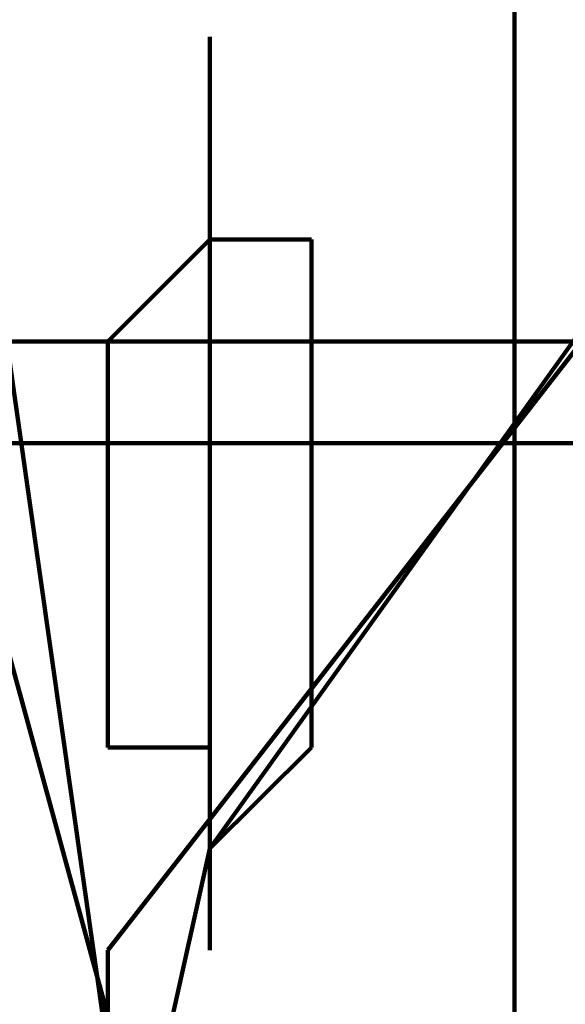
# Model space of a CAD drawing. Header units: inches. Extents: x -1901 to 7725, y 4299 to 7113.
# Tile 108 of 180: x 2444.25 to 2446.52, y 6207.09 to 6211.19. Entities that reach past the tile are written whole.
import ezdxf

# ---------------------------------------------------------------- set-up
doc = ezdxf.new("R2010")
doc.units = ezdxf.units.IN
doc.header["$MEASUREMENT"] = 0
doc.layers.add('at_Entity', color=7, linetype='Continuous')

msp = doc.modelspace()

# ---------------------------------------------------------------- linework, layer by layer
at = {"layer": 'at_Entity', "color": 7, "lineweight": 211}
for p, q in [((2446.3097, 6187.4628), (2446.3097, 6222.0973)), ((2447.5764, 6211.116), (2444.6192, 6207.3158)), ((2445.043, 6207.3158), (2445.043, 6211.116)), ((2447.1572, 6210.6922), (2445.043, 6207.7396)), ((2445.043, 6210.273), (2444.6192, 6209.8493)), ((2445.043, 6210.273), (2444.6192, 6209.8493)), ((2445.4667, 6210.273), (2445.043, 6210.273)), ((2445.4667, 6210.273), (2445.043, 6210.273)), ((2445.4667, 6208.1588), (2445.4667, 6210.273)), ((2445.4667, 6208.1588), (2445.4667, 6210.273)), ((2575.9897, 6209.8493), (2288.7572, 6209.8493)), ((2444.2, 6209.8493), (2444.6192, 6206.8921)), ((2444.6192, 6209.8493), (2444.6192, 6208.1588)), ((2444.6192, 6209.8493), (2444.6192, 6208.1588)), ((2288.7572, 6209.4255), (2575.9897, 6209.4255)), ((2445.4667, 6203.9348), (2444.2, 6208.5825)), ((2444.6192, 6208.1588), (2445.043, 6208.1588)), ((2444.6192, 6208.1588), (2445.043, 6208.1588)), ((2445.043, 6208.1588), (2445.043, 6207.7396)), ((2445.043, 6207.7396), (2445.4667, 6208.1588)), ((2445.043, 6208.1588), (2445.043, 6207.7396)), ((2445.043, 6207.7396), (2445.4667, 6208.1588)), ((2445.043, 6207.7396), (2444.2, 6203.9348)), ((2444.6192, 6207.3158), (2444.6192, 6206.4683))]:
    msp.add_line(p, q, dxfattribs=at)

doc.saveas('drawing.dxf')
